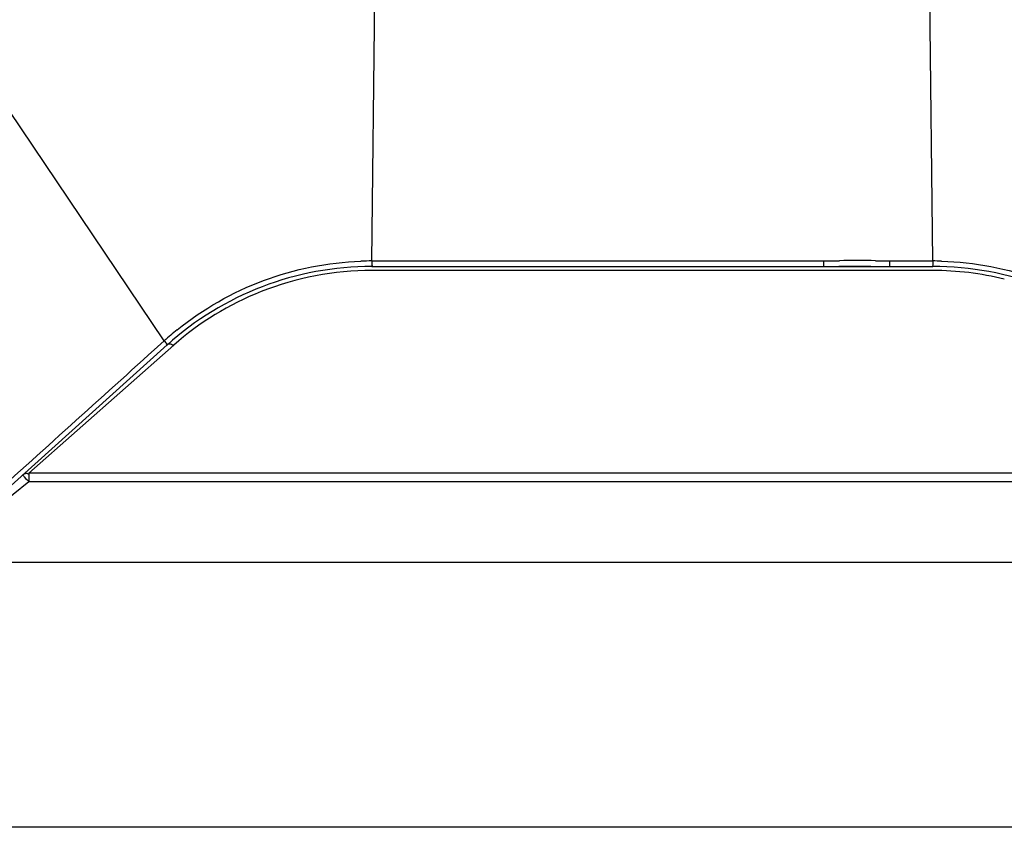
# Model space of a CAD drawing. Header units: millimetres. Extents: x 0 to 4000, y 0 to 3000.
# Tile 120 of 170: x 1949 to 2045, y 1532 to 1611. Entities that reach past the tile are written whole.
import ezdxf

# ---------------------------------------------------------------- set-up
doc = ezdxf.new("R2010")
doc.units = ezdxf.units.MM
doc.header["$LTSCALE"] = 219.99956
doc.layers.get('0').update_dxf_attribs({"linetype": 'CONTINUOUS'})

msp = doc.modelspace()

# ---------------------------------------------------------------- linework, layer by layer
at = {"color": 9, "linetype": 'CONTINUOUS'}
for p, q in [((1983.224, 1587.713), (1983.823, 1640.506)), ((2038.18, 1587.713), (2037.581, 1640.506)), ((1962.869, 1579.883), (1940.57, 1612.983)), ((1983.224, 1587.713), (2027.469, 1587.713)), ((2027.469, 1587.713), (2027.469, 1587.18)), ((2033.934, 1587.713), (2038.18, 1587.713)), ((2033.934, 1587.713), (2033.934, 1587.18)), ((2038.186, 1586.78), (1983.218, 1586.78)), ((1963.813, 1579.467), (1949.612, 1566.913)), ((1961.887, 1578.995), (1962.869, 1579.883)), ((1962.817, 1579.836), (1962.869, 1579.883)), ((2071.791, 1566.913), (1949.612, 1566.913)), ((1949.612, 1566.913), (1949.612, 1566.069)), ((1949.612, 1566.069), (1939.878, 1558.18)), ((2071.791, 1566.069), (1949.612, 1566.069))]:
    msp.add_line(p, q, dxfattribs=at)
at = {"color": 7, "linetype": 'CONTINUOUS'}
for p, q in [((1983.218, 1587.18), (2038.186, 1587.18)), ((1935.683, 1554.749), (1963.144, 1579.475)), ((1948.943, 1566.688), (1949.009, 1566.742)), ((1939.878, 1558.18), (2081.526, 1558.18)), ((2306.308, 1532.18), (516.308, 1532.18))]:
    msp.add_line(p, q, dxfattribs=at)
msp.add_lwpolyline([(2027.479, 1587.18), (2028.99, 1587.208), (2032.1, 1587.216), (2033.925, 1587.18)], dxfattribs=at)
for centre, start, end in [((1983.218, 1557.18), 90, 132), ((2038.186, 1557.18), 48, 90)]:
    msp.add_arc(centre, 30, start, end, dxfattribs=at)
at = {"color": 9, "linetype": 'CONTINUOUS'}
for centre, radius, start, end in [((1983.222, 1557.337), 30.377, 89.99634, 92.05222), ((2030.702, 1517.323), 70.44, 88.47497, 91.36415), ((2038.182, 1557.339), 30.375, 88.39205, 90.00373), ((2038.175, 1557.165), 29.615, 76.29961, 89.97799), ((1983.28, 1557.279), 30.456, 128.91141, 132.0821)]:
    msp.add_arc(centre, radius, start, end, dxfattribs=at)
for points, knots in [([(1964.15, 1580.977), (1966.673, 1583.013), (1972.41, 1586.295), (1978.895, 1587.578), (1982.134, 1587.694)], [0, 0, 0, 0, 0.5, 1, 1, 1, 1]), ([(1983.224, 1587.713), (1983.223, 1587.584), (1983.16, 1587.471), (1983.266, 1587.18), (1983.218, 1587.18)], [0, 0, 0, 0, 0.730681, 1, 1, 1, 1]), ([(2038.18, 1587.713), (2038.181, 1587.584), (2038.244, 1587.471), (2038.138, 1587.18), (2038.186, 1587.18)], [0, 0, 0, 0, 0.730682, 1, 1, 1, 1]), ([(2039.034, 1587.701), (2042.268, 1587.611), (2048.75, 1586.382), (2054.504, 1583.157), (2057.04, 1581.148)], [0, 0, 0, 0, 0.500002, 1, 1, 1, 1]), ([(1983.218, 1586.78), (1979.53, 1586.78), (1972.435, 1585.438), (1966.315, 1581.679), (1963.813, 1579.467)], [0, 0, 0, 0, 0.524752, 1, 1, 1, 1]), ([(1962.869, 1579.883), (1962.909, 1579.831), (1962.983, 1579.712), (1963.101, 1579.631), (1963.122, 1579.506), (1963.075, 1579.569), (1963.055, 1579.588)], [0, 0, 0, 0, 0.384976, 0.805527, 0.841561, 1, 1, 1, 1]), ([(1963.144, 1579.475), (1963.212, 1579.536), (1963.428, 1579.669), (1963.65, 1579.506), (1963.735, 1579.407)], [0, 0, 0, 0, 0.41204, 1, 1, 1, 1]), ([(1949.369, 1566.899), (1949.4, 1566.896), (1949.466, 1566.881), (1949.525, 1566.848), (1949.555, 1566.827)], [0, 0, 0, 0, 0.46555, 1, 1, 1, 1]), ([(1948.943, 1566.688), (1949.009, 1566.748), (1949.278, 1566.332), (1949.467, 1566.228), (1949.612, 1566.069)], [0, 0, 0, 0, 0.291906, 1, 1, 1, 1])]:
    msp.add_open_spline(points, degree=3, knots=knots, dxfattribs=at)
for points in [[(2027.469, 1587.713), (2027.706, 1587.713), (2027.942, 1587.717), (2028.179, 1587.722)], [(2028.179, 1587.722), (2028.461, 1587.728), (2028.743, 1587.736), (2029.025, 1587.743)], [(2032.576, 1587.738), (2033.029, 1587.726), (2033.482, 1587.713), (2033.934, 1587.713)], [(1944.422, 1563.232), (1950.246, 1568.484), (1956.068, 1573.737), (1961.887, 1578.995)], [(1949.008, 1566.744), (1949.109, 1566.828), (1949.238, 1566.908), (1949.369, 1566.899)]]:
    msp.add_open_spline(points, degree=3, dxfattribs=at)

doc.saveas('drawing.dxf')
